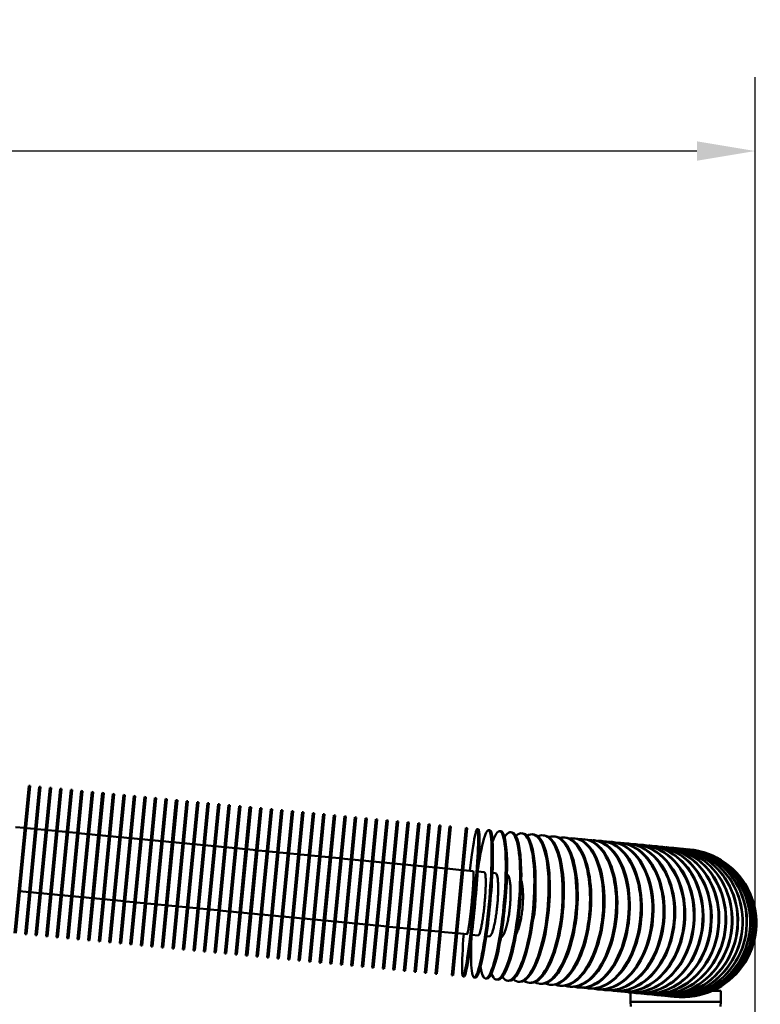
# Model space of a CAD drawing. Header units: inches. Extents: x 1 to 237, y 4 to 150.
# Tile 102 of 166: x 124.68 to 133.44, y 127.58 to 139.22. Entities that reach past the tile are written whole.
import ezdxf

# ---------------------------------------------------------------- set-up
doc = ezdxf.new("R2010")
doc.units = ezdxf.units.IN
doc.header["$LTSCALE"] = 7
doc.header["$MEASUREMENT"] = 0
doc.layers.add('Dimension (ANSI)', color=7, linetype='Continuous', lineweight=25)
doc.layers.add('Visible (ANSI)', color=7, linetype='Continuous', lineweight=50)
doc.styles.add('Dimension Text', font='tahoma.ttf')
doc.dimstyles.new('Dual Dimension', dxfattribs={"dimscale": 7, "dimtxt": 0.12, "dimasz": 0.098425, "dimexe": 0.125, "dimexo": 0.0625, "dimgap": 0.031496, "dimtad": 0, "dimtih": 1, "dimtoh": 1, "dimrnd": 1e-08, "dimzin": 4, "dimdsep": 46, "dimtxsty": 'Dimension Text', "dimcen": 0.09, "dimdle": 0.393701, "dimclrd": 256, "dimclre": 256, "dimclrt": 256, "dimadec": 0, "dimazin": 1, "dimtfac": 1, "dimtofl": 0, "dimtmove": 0, "dimatfit": 3, "dimfxl": 1, "dimtolj": 1, "dimtzin": 4, "dimlwd": -1, "dimlwe": -1, "dimarcsym": 0})

# ---------------------------------------------------------------- blocks, each defined once
blk = doc.blocks.new('*D10')
at = {"layer": 'Defpoints', "color": 0, "transparency": 16777216}
for p in [(133.378, 137.67), (133.378, 124.993), (104.713, 109.472)]:
    blk.add_point(p, dxfattribs=at)
at = {"layer": 'Dimension (ANSI)', "transparency": 16777216}
for p, q in [((104.713, 109.909), (104.713, 138.545)), ((133.378, 125.431), (133.378, 138.545)), ((105.402, 137.67), (115.134, 137.67)), ((132.689, 137.67), (122.957, 137.67))]:
    blk.add_line(p, q, dxfattribs=at)
for points in [[(105.402, 137.785), (105.402, 137.555), (104.713, 137.67)], [(132.689, 137.785), (132.689, 137.555), (133.378, 137.67)]]:
    blk.add_solid(points, dxfattribs=at)
at = {"layer": 'Dimension (ANSI)', "transparency": 16777216, "insert": (119.046, 137.67), "char_height": 0.84, "attachment_point": 5, "style": 'Dimension Text'}
blk.add_mtext('\\A1;{\\H3.0x;(}\\S28.67^ 728.1 mm;{\\H3.0x;)}', dxfattribs=at)

msp = doc.modelspace()

# ---------------------------------------------------------------- linework, layer by layer
at = {"layer": 'Visible (ANSI)'}
for p, q in [((124.7879, 130.1657), (124.6202, 128.4238)), ((124.6361, 128.4223), (124.8038, 130.1642)), ((124.9123, 130.1538), (124.7446, 128.4118)), ((124.7605, 128.4103), (124.9283, 130.1522)), ((124.7879, 130.1657), (124.8038, 130.1642)), ((125.0368, 130.1418), (124.869, 128.3998)), ((124.885, 128.3983), (125.0527, 130.1402)), ((124.9123, 130.1538), (124.9283, 130.1522)), ((125.0368, 130.1418), (125.0527, 130.1402)), ((125.1612, 130.1298), (124.9935, 128.3878)), ((125.0094, 128.3863), (125.1771, 130.1283)), ((125.2856, 130.1178), (125.1179, 128.3759)), ((125.1338, 128.3743), (125.3015, 130.1163)), ((125.1612, 130.1298), (125.1771, 130.1283)), ((125.41, 130.1058), (125.2423, 128.3639)), ((125.2582, 128.3624), (125.426, 130.1043)), ((125.2856, 130.1178), (125.3015, 130.1163)), ((125.5345, 130.0938), (125.3667, 128.3519)), ((125.3827, 128.3504), (125.5504, 130.0923)), ((125.41, 130.1058), (125.426, 130.1043)), ((125.6589, 130.0819), (125.4912, 128.3399)), ((125.5071, 128.3384), (125.6748, 130.0803)), ((125.5345, 130.0938), (125.5504, 130.0923)), ((125.7833, 130.0699), (125.6156, 128.3279)), ((125.6315, 128.3264), (125.7992, 130.0684)), ((125.6589, 130.0819), (125.6748, 130.0803)), ((125.9077, 130.0579), (125.74, 128.316)), ((125.7559, 128.3144), (125.9237, 130.0564)), ((125.7833, 130.0699), (125.7992, 130.0684)), ((126.0322, 130.0459), (125.8644, 128.304)), ((125.8804, 128.3024), (126.0481, 130.0444)), ((125.9077, 130.0579), (125.9237, 130.0564)), ((126.1566, 130.0339), (125.9889, 128.292)), ((126.0048, 128.2905), (126.1725, 130.0324)), ((126.0322, 130.0459), (126.0481, 130.0444)), ((126.281, 130.022), (126.1133, 128.28)), ((126.1292, 128.2785), (126.2969, 130.0204)), ((126.1566, 130.0339), (126.1725, 130.0324)), ((126.281, 130.022), (126.2969, 130.0204)), ((126.4054, 130.01), (126.2377, 128.268)), ((126.2536, 128.2665), (126.4214, 130.0084)), ((126.5299, 129.998), (126.3621, 128.2561)), ((126.3781, 128.2545), (126.5458, 129.9965)), ((126.4054, 130.01), (126.4214, 130.0084)), ((126.6543, 129.986), (126.4866, 128.2441)), ((126.5025, 128.2425), (126.6702, 129.9845)), ((126.5299, 129.998), (126.5458, 129.9965)), ((126.7787, 129.974), (126.611, 128.2321)), ((126.6269, 128.2306), (126.7946, 129.9725)), ((126.6543, 129.986), (126.6702, 129.9845)), ((126.9031, 129.9621), (126.7354, 128.2201)), ((126.7513, 128.2186), (126.9191, 129.9605)), ((126.7787, 129.974), (126.7946, 129.9725)), ((127.0276, 129.9501), (126.8598, 128.2081)), ((126.8758, 128.2066), (127.0435, 129.9485)), ((126.9031, 129.9621), (126.9191, 129.9605)), ((127.152, 129.9381), (126.9843, 128.1962)), ((127.0002, 128.1946), (127.1679, 129.9366)), ((127.0276, 129.9501), (127.0435, 129.9485)), ((127.2764, 129.9261), (127.1087, 128.1842)), ((127.1246, 128.1826), (127.2923, 129.9246)), ((127.152, 129.9381), (127.1679, 129.9366)), ((127.4008, 129.9141), (127.2331, 128.1722)), ((127.249, 128.1707), (127.4168, 129.9126)), ((127.2764, 129.9261), (127.2923, 129.9246)), ((127.5253, 129.9022), (127.3575, 128.1602)), ((127.3735, 128.1587), (127.5412, 129.9006)), ((127.4008, 129.9141), (127.4168, 129.9126)), ((127.5253, 129.9022), (127.5412, 129.9006)), ((127.6497, 129.8902), (127.482, 128.1482)), ((127.4979, 128.1467), (127.6656, 129.8886)), ((127.7741, 129.8782), (127.6064, 128.1363)), ((127.6223, 128.1347), (127.79, 129.8767)), ((127.6497, 129.8902), (127.6656, 129.8886)), ((127.8985, 129.8662), (127.7308, 128.1243)), ((127.7467, 128.1227), (127.9145, 129.8647)), ((127.7741, 129.8782), (127.79, 129.8767)), ((128.023, 129.8542), (127.8552, 128.1123)), ((127.8712, 128.1108), (128.0389, 129.8527)), ((127.8985, 129.8662), (127.9145, 129.8647)), ((128.1474, 129.8423), (127.9796, 128.1003)), ((127.9956, 128.0988), (128.1633, 129.8407)), ((128.023, 129.8542), (128.0389, 129.8527)), ((128.2718, 129.8303), (128.1041, 128.0883)), ((128.12, 128.0868), (128.2877, 129.8287)), ((128.1474, 129.8423), (128.1633, 129.8407)), ((128.3962, 129.8183), (128.2285, 128.0763)), ((128.2444, 128.0748), (128.4122, 129.8168)), ((128.2718, 129.8303), (128.2877, 129.8287)), ((128.5207, 129.8063), (128.3529, 128.0644)), ((128.3688, 128.0628), (128.5366, 129.8048)), ((128.3962, 129.8183), (128.4122, 129.8168)), ((128.6451, 129.7943), (128.4773, 128.0524)), ((128.4933, 128.0509), (128.661, 129.7928)), ((128.5207, 129.8063), (128.5366, 129.8048)), ((128.6451, 129.7943), (128.661, 129.7928)), ((124.74, 129.668), (124.6315, 129.6785)), ((124.8644, 129.6561), (124.7559, 129.6665)), ((128.7695, 129.7823), (128.6018, 128.0404)), ((128.6177, 128.0389), (128.7854, 129.7808)), ((128.8939, 129.7704), (128.7262, 128.0284)), ((128.7421, 128.0269), (128.9099, 129.7688)), ((128.7695, 129.7823), (128.7854, 129.7808)), ((129.0184, 129.7584), (128.8506, 128.0164)), ((128.8665, 128.0149), (129.0343, 129.7569)), ((128.8939, 129.7704), (128.9099, 129.7688)), ((129.1428, 129.7464), (128.975, 128.0045)), ((128.991, 128.0029), (129.1587, 129.7449)), ((129.0184, 129.7584), (129.0343, 129.7569)), ((129.2672, 129.7344), (129.0995, 127.9925)), ((129.1154, 127.9909), (129.2831, 129.7329)), ((129.1428, 129.7464), (129.1587, 129.7449)), ((129.3916, 129.7224), (129.2239, 127.9805)), ((129.2398, 127.979), (129.4076, 129.7209)), ((129.2672, 129.7344), (129.2831, 129.7329)), ((129.516, 129.7105), (129.3483, 127.9685)), ((129.3642, 127.967), (129.532, 129.7089)), ((129.3916, 129.7224), (129.4076, 129.7209)), ((129.6405, 129.6985), (129.4727, 127.9565)), ((129.4887, 127.955), (129.6564, 129.697)), ((129.516, 129.7105), (129.532, 129.7089)), ((129.7649, 129.6865), (129.5972, 127.9446)), ((129.6131, 127.943), (129.7808, 129.685)), ((129.6405, 129.6985), (129.6564, 129.697)), ((129.7649, 129.6865), (129.7808, 129.685)), ((129.958, 129.6679), (129.7903, 127.926)), ((129.9739, 129.6664), (129.958, 129.6679)), ((124.9888, 129.6441), (124.8803, 129.6545)), ((125.1133, 129.6321), (125.0048, 129.6425)), ((125.2377, 129.6201), (125.1292, 129.6306)), ((125.3621, 129.6081), (125.2536, 129.6186)), ((125.4865, 129.5961), (125.378, 129.6066)), ((125.611, 129.5842), (125.5025, 129.5946)), ((125.7354, 129.5722), (125.6269, 129.5826)), ((125.8598, 129.5602), (125.7513, 129.5707)), ((125.9842, 129.5482), (125.8757, 129.5587)), ((129.9739, 129.6664), (129.8062, 127.9244)), ((130.107, 129.6536), (130.0911, 129.6551)), ((130.2398, 129.6408), (130.2239, 129.6423)), ((130.3719, 129.6281), (130.3561, 129.6296)), ((130.5029, 129.6154), (130.4873, 129.6169)), ((130.6326, 129.603), (130.6172, 129.6044)), ((130.7606, 129.5906), (130.7454, 129.5921)), ((130.8866, 129.5785), (130.8717, 129.5799)), ((131.0102, 129.5666), (130.9956, 129.568)), ((131.1312, 129.5549), (131.1169, 129.5563)), ((126.1087, 129.5362), (126.0002, 129.5467)), ((126.2331, 129.5243), (126.1246, 129.5347)), ((126.3575, 129.5123), (126.249, 129.5227)), ((126.4819, 129.5003), (126.3734, 129.5108)), ((126.6064, 129.4883), (126.4979, 129.4988)), ((126.7308, 129.4763), (126.6223, 129.4868)), ((126.8552, 129.4644), (126.7467, 129.4748)), ((126.9796, 129.4524), (126.8711, 129.4628)), ((127.1041, 129.4404), (126.9956, 129.4508)), ((127.2285, 129.4284), (127.12, 129.4389)), ((131.2492, 129.5436), (131.2353, 129.5449)), ((131.364, 129.5325), (131.3505, 129.5338)), ((131.4751, 129.5218), (131.4621, 129.5231)), ((131.5825, 129.5115), (131.5699, 129.5127)), ((131.6856, 129.5016), (131.6736, 129.5027)), ((131.7844, 129.492), (131.7729, 129.4932)), ((131.8786, 129.483), (131.8676, 129.484)), ((131.9678, 129.4744), (131.9575, 129.4754)), ((132.052, 129.4663), (132.0422, 129.4672)), ((132.1308, 129.4587), (132.1217, 129.4596)), ((132.204, 129.4516), (132.1956, 129.4525)), ((132.2716, 129.4451), (132.2638, 129.4459)), ((132.3332, 129.4392), (132.3262, 129.4399)), ((132.3888, 129.4338), (132.3825, 129.4345)), ((127.3529, 129.4164), (127.2444, 129.4269)), ((127.4773, 129.4045), (127.3688, 129.4149)), ((127.6018, 129.3925), (127.4933, 129.4029)), ((127.7262, 129.3805), (127.6177, 129.3909)), ((127.8506, 129.3685), (127.7421, 129.379)), ((127.975, 129.3565), (127.8665, 129.367)), ((128.0995, 129.3446), (127.991, 129.355)), ((128.2239, 129.3326), (128.1154, 129.343)), ((128.3483, 129.3206), (128.2398, 129.331)), ((128.4727, 129.3086), (128.3642, 129.3191)), ((132.4382, 129.4291), (132.4327, 129.4296)), ((132.4813, 129.4249), (132.4765, 129.4254)), ((132.5179, 129.4214), (132.5139, 129.4218)), ((132.548, 129.4185), (132.5448, 129.4188)), ((132.5715, 129.4163), (132.5691, 129.4165)), ((132.5883, 129.4146), (132.5867, 129.4148)), ((132.5984, 129.4137), (132.5976, 129.4137)), ((128.5972, 129.2966), (128.4887, 129.3071)), ((128.7216, 129.2847), (128.6131, 129.2951)), ((128.846, 129.2727), (128.7375, 129.2831)), ((128.9704, 129.2607), (128.8619, 129.2711)), ((129.0949, 129.2487), (128.9864, 129.2592)), ((129.2193, 129.2367), (129.1108, 129.2472)), ((129.3437, 129.2247), (129.2352, 129.2352)), ((129.4681, 129.2128), (129.3596, 129.2232)), ((129.5926, 129.2008), (129.4841, 129.2112)), ((129.717, 129.1888), (129.6085, 129.1993)), ((129.9101, 129.1702), (129.7329, 129.1873)), ((130.0432, 129.1574), (129.926, 129.1687)), ((130.176, 129.1446), (130.099, 129.152)), ((130.3082, 129.1319), (130.2715, 129.1354)), ((124.7925, 128.9095), (124.684, 128.92)), ((124.917, 128.8975), (124.8085, 128.908)), ((125.0414, 128.8855), (124.9329, 128.896)), ((125.1658, 128.8736), (125.0573, 128.884)), ((125.2902, 128.8616), (125.1817, 128.872)), ((125.4147, 128.8496), (125.3062, 128.8601)), ((125.5391, 128.8376), (125.4306, 128.8481)), ((125.6635, 128.8256), (125.555, 128.8361)), ((125.7879, 128.8137), (125.6794, 128.8241)), ((125.9124, 128.8017), (125.8039, 128.8121)), ((126.0368, 128.7897), (125.9283, 128.8001)), ((126.1612, 128.7777), (126.0527, 128.7882)), ((126.2856, 128.7657), (126.1771, 128.7762)), ((126.4101, 128.7538), (126.3016, 128.7642)), ((126.5345, 128.7418), (126.426, 128.7522)), ((126.6589, 128.7298), (126.5504, 128.7402)), ((126.7833, 128.7178), (126.6748, 128.7283)), ((126.9078, 128.7058), (126.7993, 128.7163)), ((127.0322, 128.6939), (126.9237, 128.7043)), ((127.1566, 128.6819), (127.0481, 128.6923)), ((127.281, 128.6699), (127.1725, 128.6803)), ((127.4054, 128.6579), (127.297, 128.6684)), ((127.5299, 128.6459), (127.4214, 128.6564)), ((127.6543, 128.6339), (127.5458, 128.6444)), ((127.7787, 128.622), (127.6702, 128.6324)), ((127.9031, 128.61), (127.7946, 128.6204)), ((128.0276, 128.598), (127.9191, 128.6085)), ((128.152, 128.586), (128.0435, 128.5965)), ((128.2764, 128.574), (128.1679, 128.5845)), ((128.4008, 128.5621), (128.2923, 128.5725)), ((128.5253, 128.5501), (128.4168, 128.5605)), ((128.6497, 128.5381), (128.5412, 128.5486)), ((128.7741, 128.5261), (128.6656, 128.5366)), ((128.8985, 128.5141), (128.79, 128.5246)), ((129.023, 128.5022), (128.9145, 128.5126)), ((124.7446, 128.4118), (124.7605, 128.4103)), ((124.869, 128.3998), (124.885, 128.3983)), ((124.9935, 128.3878), (125.0094, 128.3863)), ((129.1474, 128.4902), (129.0389, 128.5006)), ((129.2718, 128.4782), (129.1633, 128.4886)), ((129.3962, 128.4662), (129.2877, 128.4767)), ((129.5207, 128.4542), (129.4122, 128.4647)), ((129.6451, 128.4423), (129.5366, 128.4527)), ((129.8382, 128.4237), (129.661, 128.4407)), ((129.8541, 128.4221), (129.9713, 128.4108)), ((130.0271, 128.4055), (130.1041, 128.3981)), ((130.1996, 128.3889), (130.2363, 128.3853)), ((125.1179, 128.3759), (125.1338, 128.3743)), ((125.2423, 128.3639), (125.2582, 128.3624)), ((125.3667, 128.3519), (125.3827, 128.3504)), ((125.4912, 128.3399), (125.5071, 128.3384)), ((125.6156, 128.3279), (125.6315, 128.3264)), ((125.74, 128.316), (125.7559, 128.3144)), ((125.8644, 128.304), (125.8804, 128.3024)), ((125.9889, 128.292), (126.0048, 128.2905)), ((126.1133, 128.28), (126.1292, 128.2785)), ((126.2377, 128.268), (126.2536, 128.2665)), ((126.3621, 128.2561), (126.3781, 128.2545)), ((126.4866, 128.2441), (126.5025, 128.2425)), ((126.611, 128.2321), (126.6269, 128.2306)), ((126.7354, 128.2201), (126.7513, 128.2186)), ((126.8598, 128.2081), (126.8758, 128.2066)), ((126.9843, 128.1962), (127.0002, 128.1946)), ((127.1087, 128.1842), (127.1246, 128.1826)), ((127.2331, 128.1722), (127.249, 128.1707)), ((127.3575, 128.1602), (127.3735, 128.1587)), ((127.482, 128.1482), (127.4979, 128.1467)), ((127.6064, 128.1363), (127.6223, 128.1347)), ((127.7308, 128.1243), (127.7467, 128.1227)), ((127.8552, 128.1123), (127.8712, 128.1108)), ((127.9796, 128.1003), (127.9956, 128.0988)), ((128.1041, 128.0883), (128.12, 128.0868)), ((128.2285, 128.0763), (128.2444, 128.0748)), ((128.3529, 128.0644), (128.3688, 128.0628)), ((128.4773, 128.0524), (128.4933, 128.0509)), ((128.6018, 128.0404), (128.6177, 128.0389)), ((128.7262, 128.0284), (128.7421, 128.0269)), ((128.8506, 128.0164), (128.8665, 128.0149)), ((128.975, 128.0045), (128.991, 128.0029)), ((129.0995, 127.9925), (129.1154, 127.9909)), ((129.2239, 127.9805), (129.2398, 127.979)), ((129.3483, 127.9685), (129.3642, 127.967)), ((129.4727, 127.9565), (129.4887, 127.955)), ((129.5972, 127.9446), (129.6131, 127.943)), ((129.8062, 127.9244), (129.7903, 127.926)), ((129.9393, 127.9116), (129.9234, 127.9131)), ((130.0721, 127.8988), (130.0562, 127.9004)), ((130.2041, 127.8861), (130.1884, 127.8876)), ((130.3352, 127.8735), (130.3196, 127.875)), ((130.4649, 127.861), (130.4495, 127.8625)), ((130.5929, 127.8487), (130.5777, 127.8501)), ((130.7189, 127.8366), (130.7039, 127.838)), ((130.8425, 127.8246), (130.8279, 127.8261)), ((130.9635, 127.813), (130.9492, 127.8144)), ((131.0815, 127.8016), (131.0676, 127.803)), ((131.1962, 127.7906), (131.1827, 127.7919)), ((131.3074, 127.7799), (131.2943, 127.7811)), ((131.4147, 127.7695), (131.4021, 127.7708)), ((131.5179, 127.7596), (131.5058, 127.7608)), ((131.6167, 127.7501), (131.6052, 127.7512)), ((131.7108, 127.741), (131.6999, 127.7421)), ((131.8001, 127.7324), (131.7897, 127.7334)), ((131.8842, 127.7243), (131.8745, 127.7253)), ((131.9058, 127.6106), (131.9058, 127.7227)), ((131.963, 127.7168), (131.9539, 127.7176)), ((132.0363, 127.7097), (132.0279, 127.7105)), ((132.1038, 127.7032), (132.0961, 127.7039)), ((132.1655, 127.6973), (132.1585, 127.6979)), ((132.2211, 127.6919), (132.2148, 127.6925)), ((132.8741, 127.7432), (132.9703, 127.7432)), ((132.8806, 127.7432), (132.8806, 127.7461)), ((132.9703, 127.6106), (132.9703, 127.7432)), ((132.9703, 127.6106), (131.9058, 127.6106)), ((131.9075, 127.5552), (131.9058, 127.6106)), ((132.2705, 127.6872), (132.2649, 127.6877)), ((132.3135, 127.683), (132.3088, 127.6835)), ((132.3502, 127.6795), (132.3462, 127.6799)), ((132.3803, 127.6766), (132.377, 127.6769)), ((132.4037, 127.6743), (132.4013, 127.6746)), ((132.4206, 127.6727), (132.419, 127.6729)), ((132.4307, 127.6717), (132.4299, 127.6718)), ((132.9686, 127.5552), (132.9703, 127.6106))]:
    msp.add_line(p, q, dxfattribs=at)
msp.add_arc((132.5179, 128.5424), 0.875, 264.38899, 84.61101, dxfattribs=at)
for centre, ratio, start_param, end_param in [((130.0073, 128.7841), 0.0506492, 5.1553, 10.5526632), ((130.1401, 128.7713), 0.1011683, 5.1984832, 10.5094801), ((130.2723, 128.7586), 0.1514278, 5.7260352, 9.9819281), ((130.4034, 128.746), 0.2012985, 5.8979217, 9.8100416), ((130.5333, 128.7335), 0.2506525, 5.988634, 9.7193292), ((130.0232, 128.7826), 0.0506492, 0, 3.1415927), ((130.1559, 128.7698), 0.1011683, 0, 3.1415927), ((130.288, 128.7571), 0.1514278, 0, 3.1415927), ((130.419, 128.7445), 0.2012985, 0, 3.1415927), ((130.5487, 128.732), 0.2506525, 0, 3.1415927), ((130.6615, 128.7211), 0.2993631, 6.0454691, 9.6624941), ((130.6767, 128.7197), 0.2993631, 0, 3.1415927), ((130.7878, 128.709), 0.3473053, 6.0847193, 9.6232439), ((130.8027, 128.7075), 0.3473053, 0, 3.1415927), ((130.9117, 128.697), 0.3943559, 6.113625, 9.5943383), ((130.9264, 128.6956), 0.3943559, 0, 3.1415927), ((131.0331, 128.6853), 0.4403942, 6.1359185, 9.5720448), ((131.0474, 128.684), 0.4403942, 0, 3.1415927), ((131.1514, 128.6739), 0.485302, 6.1537263, 9.554237), ((131.2666, 128.6629), 0.528964, 6.1683511, 9.5396121), ((131.1654, 128.6726), 0.485302, 0, 3.1415927), ((131.2801, 128.6616), 0.528964, 0, 3.1415927), ((131.3782, 128.6521), 0.5712682, 6.1806367, 9.5273265), ((131.3913, 128.6509), 0.5712682, 0, 3.1415927), ((131.486, 128.6417), 0.612106, 6.1911543, 9.516809), ((131.4986, 128.6405), 0.612106, 0, 3.1415927), ((131.5897, 128.6317), 0.6513725, 6.2003045, 9.5076587), ((131.6018, 128.6306), 0.6513725, 0, 3.1415927), ((131.689, 128.6222), 0.6889669, 6.2083774, 9.4995858), ((131.7006, 128.6211), 0.6889669, 0, 3.1415927), ((131.7837, 128.6131), 0.7247928, 6.2155881, 9.4923752), ((131.7947, 128.612), 0.7247928, 0, 3.1415927), ((131.8736, 128.6044), 0.7587581, 6.2220996, 9.4858637), ((131.884, 128.6034), 0.7587581, 0, 3.1415927), ((131.9584, 128.5963), 0.7907757, 6.2280383, 9.479925), ((131.9681, 128.5953), 0.7907757, 0, 3.1415927), ((132.0378, 128.5886), 0.8207634, 6.2335036, 9.4744597), ((132.0469, 128.5877), 0.8207634, 0, 3.1415927), ((132.1117, 128.5815), 0.8486443, 6.2385751, 9.4693882), ((132.1202, 128.5807), 0.8486443, 0, 3.1415927), ((132.18, 128.5749), 0.8743466, 6.2433175, 9.4646457), ((132.1877, 128.5742), 0.8743466, 0, 3.1415927), ((132.2423, 128.5689), 0.8978045, 6.2477842, 9.4601791), ((132.2494, 128.5682), 0.8978045, 0, 3.1415927), ((132.2987, 128.5635), 0.9189578, 6.2520197, 9.4559436), ((132.3049, 128.5629), 0.9189578, 0, 3.1415927), ((132.3488, 128.5587), 0.9377521, 6.2560617, 9.4519015), ((132.3543, 128.5581), 0.9377521, 0, 3.1415927), ((132.3926, 128.5544), 0.9541393, 6.2599429, 9.4480204), ((132.3974, 128.554), 0.9541393, 0, 3.1415927), ((132.43, 128.5508), 0.9680771, 6.2636914, 9.4442719), ((132.434, 128.5504), 0.9680771, 0, 3.1415927), ((132.4609, 128.5479), 0.9795299, 6.2673324, 9.4406309), ((132.4641, 128.5476), 0.9795299, 0, 3.1415927), ((132.4852, 128.5455), 0.9884683, 6.2708885, 9.4370747), ((132.4876, 128.5453), 0.9884683, 0, 3.1415927), ((132.5028, 128.5438), 0.9948693, 6.2743804, 9.4335828), ((132.5044, 128.5437), 0.9948693, 0, 3.1415927), ((132.5137, 128.5428), 0.9987165, 6.2778274, 9.4301358), ((132.5145, 128.5427), 0.9987165, 0, 3.1415927)]:
    msp.add_ellipse(centre, major_axis=(-0.0839, -0.871), ratio=ratio, start_param=start_param, end_param=end_param, dxfattribs=at)
for points, knots in [([(129.9713, 128.4108), (129.9725, 128.4107), (129.974, 128.4129), (129.9774, 128.4224), (129.9794, 128.4299), (129.9832, 128.4473), (129.9855, 128.4589), (129.9903, 128.4866), (129.9928, 128.5027), (129.9976, 128.5351), (130.0003, 128.5544), (130.0057, 128.596), (130.0085, 128.6184), (130.0135, 128.6608), (130.0162, 128.6849), (130.0214, 128.7341), (130.0239, 128.7593), (130.0262, 128.7823), (130.0284, 128.8053), (130.0307, 128.8305), (130.0349, 128.8798), (130.0369, 128.904), (130.0401, 128.9466), (130.0416, 128.969), (130.0442, 129.0109), (130.0453, 129.0304), (130.0468, 129.0631), (130.0474, 129.0794), (130.0479, 129.1075), (130.0479, 129.1194), (130.0475, 129.1372), (130.047, 129.1448), (130.0454, 129.1549), (130.0444, 129.1573), (130.0432, 129.1574)], [-1.4106284, -1.4106284, -1.4106284, -1.4106284, -1.2342973, -1.2342973, -1.0579661, -1.0579661, -0.8816368, -0.8816368, -0.7053075, -0.7053075, -0.52898, -0.52898, -0.3526525, -0.3526525, -0.1763262, -0.1763262, 0, 0, 0, 0.1763262, 0.1763262, 0.3526525, 0.3526525, 0.52898, 0.52898, 0.7053075, 0.7053075, 0.8816368, 0.8816368, 1.0579661, 1.0579661, 1.2342973, 1.2342973, 1.4106284, 1.4106284, 1.4106284, 1.4106284]), ([(130.1041, 128.3981), (130.1065, 128.3978), (130.1092, 128.3999), (130.1152, 128.4092), (130.1183, 128.4165), (130.1243, 128.4337), (130.1277, 128.4452), (130.1346, 128.4727), (130.1381, 128.4887), (130.1446, 128.5209), (130.1481, 128.5402), (130.1549, 128.5817), (130.1583, 128.6039), (130.1641, 128.6463), (130.1672, 128.6704), (130.173, 128.7195), (130.1756, 128.7447), (130.1778, 128.7677), (130.1801, 128.7907), (130.1822, 128.8159), (130.186, 128.8653), (130.1876, 128.8895), (130.1899, 128.9322), (130.1908, 128.9547), (130.192, 128.9967), (130.1923, 129.0163), (130.1921, 129.0491), (130.1917, 129.0655), (130.1902, 129.0938), (130.189, 129.1058), (130.1864, 129.1238), (130.1847, 129.1316), (130.1807, 129.1419), (130.1783, 129.1444), (130.176, 129.1446)], [-1.4106284, -1.4106284, -1.4106284, -1.4106284, -1.2342973, -1.2342973, -1.0579661, -1.0579661, -0.8816368, -0.8816368, -0.7053075, -0.7053075, -0.52898, -0.52898, -0.3526525, -0.3526525, -0.1763262, -0.1763262, 0, 0, 0, 0.1763262, 0.1763262, 0.3526525, 0.3526525, 0.52898, 0.52898, 0.7053075, 0.7053075, 0.8816368, 0.8816368, 1.0579661, 1.0579661, 1.2342973, 1.2342973, 1.4106284, 1.4106284, 1.4106284, 1.4106284]), ([(130.2363, 128.3853), (130.2398, 128.385), (130.2438, 128.3869), (130.2522, 128.396), (130.2566, 128.4032), (130.2647, 128.4202), (130.2693, 128.4316), (130.2783, 128.4589), (130.2828, 128.4748), (130.2908, 128.5069), (130.2952, 128.526), (130.3034, 128.5674), (130.3073, 128.5896), (130.3141, 128.6319), (130.3176, 128.6559), (130.3238, 128.705), (130.3266, 128.7301), (130.3288, 128.7532), (130.331, 128.7762), (130.3331, 128.8014), (130.3363, 128.8508), (130.3375, 128.875), (130.3389, 128.9178), (130.3393, 128.9404), (130.3391, 128.9825), (130.3385, 129.0022), (130.3367, 129.0352), (130.3354, 129.0517), (130.3317, 129.0802), (130.3295, 129.0923), (130.3247, 129.1105), (130.3218, 129.1184), (130.3153, 129.1289), (130.3117, 129.1315), (130.3082, 129.1319)], [-1.4106284, -1.4106284, -1.4106284, -1.4106284, -1.2342973, -1.2342973, -1.0579661, -1.0579661, -0.8816368, -0.8816368, -0.7053075, -0.7053075, -0.52898, -0.52898, -0.3526525, -0.3526525, -0.1763262, -0.1763262, 0, 0, 0, 0.1763262, 0.1763262, 0.3526525, 0.3526525, 0.52898, 0.52898, 0.7053075, 0.7053075, 0.8816368, 0.8816368, 1.0579661, 1.0579661, 1.2342973, 1.2342973, 1.4106284, 1.4106284, 1.4106284, 1.4106284]), ([(130.3713, 128.3728), (130.3749, 128.3734), (130.3788, 128.3752), (130.3883, 128.3829), (130.3939, 128.3899), (130.4041, 128.4067), (130.4098, 128.418), (130.4208, 128.4451), (130.4263, 128.4609), (130.436, 128.4929), (130.4411, 128.512), (130.4508, 128.5532), (130.4553, 128.5753), (130.4629, 128.6176), (130.4668, 128.6415), (130.4735, 128.6906), (130.4764, 128.7157), (130.4786, 128.7387), (130.4808, 128.7618), (130.4828, 128.787), (130.4855, 128.8364), (130.4863, 128.8607), (130.4869, 128.9036), (130.4867, 128.9262), (130.4851, 128.9685), (130.4837, 128.9882), (130.4803, 129.0214), (130.4779, 129.038), (130.4722, 129.0667), (130.4688, 129.0788), (130.462, 129.0973), (130.4578, 129.1053), (130.45, 129.1146), (130.4466, 129.1172), (130.4431, 129.1184)], [-1.3640535, -1.3640535, -1.3640535, -1.3640535, -1.234298, -1.234298, -1.0579675, -1.0579675, -0.881639, -0.881639, -0.7053104, -0.7053104, -0.5289822, -0.5289822, -0.3526539, -0.3526539, -0.176327, -0.176327, 0, 0, 0, 0.1763262, 0.1763262, 0.3526525, 0.3526525, 0.52898, 0.52898, 0.7053075, 0.7053075, 0.8816368, 0.8816368, 1.0579661, 1.0579661, 1.2342973, 1.2342973, 1.3640535, 1.3640535, 1.3640535, 1.3640535]), ([(130.5516, 128.4106), (130.5529, 128.413), (130.5542, 128.4155), (130.562, 128.4315), (130.5684, 128.4473), (130.5797, 128.479), (130.5856, 128.4981), (130.5966, 128.5391), (130.6017, 128.5612), (130.6103, 128.6034), (130.6145, 128.6273), (130.6217, 128.6763), (130.6247, 128.7014), (130.6269, 128.7245), (130.6291, 128.7475), (130.6309, 128.7727), (130.6332, 128.8222), (130.6337, 128.8465), (130.6333, 128.8895), (130.6326, 128.9121), (130.6296, 128.9546), (130.6274, 128.9744), (130.6224, 129.0077), (130.6191, 129.0244), (130.6144, 129.0416), (130.6137, 129.0443), (130.6129, 129.0469)], [-0.9153107, -0.9153107, -0.9153107, -0.9153107, -0.8816368, -0.8816368, -0.7053075, -0.7053075, -0.52898, -0.52898, -0.3526525, -0.3526525, -0.1763262, -0.1763262, 0, 0, 0, 0.1763262, 0.1763262, 0.3526525, 0.3526525, 0.52898, 0.52898, 0.7053075, 0.7053075, 0.8816368, 0.8816368, 0.9153107, 0.9153107, 0.9153107, 0.9153107]), ([(130.7492, 128.5605), (130.7498, 128.5631), (130.7504, 128.5657), (130.7557, 128.5894), (130.7603, 128.6133), (130.768, 128.6622), (130.7711, 128.6873), (130.7733, 128.7104), (130.7755, 128.7334), (130.7772, 128.7586), (130.7791, 128.8082), (130.7791, 128.8325), (130.7785, 128.8567), (130.7784, 128.8594), (130.7783, 128.8621)], [-0.37451003, -0.37451003, -0.37451003, -0.37451003, -0.35265249, -0.35265249, -0.17632625, -0.17632625, 0, 0, 0, 0.17632625, 0.17632625, 0.35265249, 0.35265249, 0.37451003, 0.37451003, 0.37451003, 0.37451003])]:
    msp.add_open_spline(points, degree=3, knots=knots, dxfattribs=at)

# ---------------------------------------------------------------- dimensions: what is measured, and where the dimension line sits
at = {"layer": 'Dimension (ANSI)'}
dim = msp.add_linear_dim(base=(133.3781, 137.6703), p1=(104.713, 109.4716), p2=(133.3781, 124.9932), text='{\\H3.0x;(}\\S<>^ 728.1 mm;{\\H3.0x;)}', dimstyle='Dual Dimension', override={"dimgap": 0.031496, "dimtih": 0, "dimtoh": 0, "dimdec": 2, "dimpost": '\\X', "dimtol": 0, "dimlim": 0, "dimtp": 0, "dimtm": 0, "dimtdec": 2, "dimatfit": 1}, dxfattribs=at)
dim.commit()
dim.dimension.update_dxf_attribs({"geometry": '*D10', "text_midpoint": (119.0455, 137.6703), "dimtype": 160})

doc.saveas('drawing.dxf')
